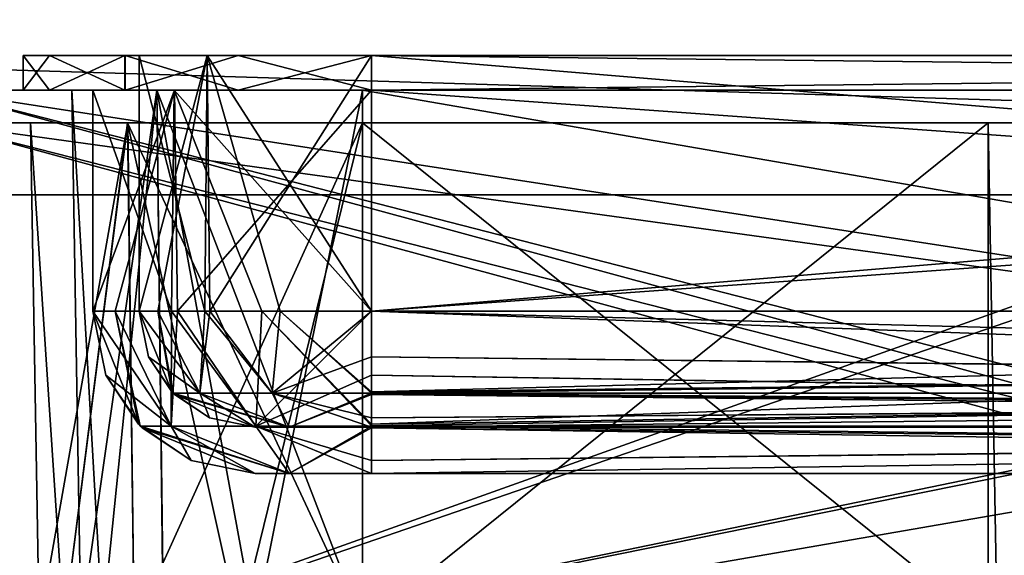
# Model space of a CAD drawing. Header units: millimetres. Extents: x -294 to 294, y -16 to 464.
# Tile 112 of 140: x 86 to 128, y 377 to 400. Entities that reach past the tile are written whole.
import ezdxf

# ---------------------------------------------------------------- set-up
doc = ezdxf.new("R2010")
doc.units = ezdxf.units.MM
doc.header["$LTSCALE"] = 65.185185
for name, color, linetype in [('1494', 7, 'CONTINUOUS'), ('1495', 7, 'CONTINUOUS'), ('1498', 7, 'CONTINUOUS'), ('1499', 7, 'CONTINUOUS'), ('1507', 7, 'CONTINUOUS'), ('1510', 7, 'CONTINUOUS'), ('1637', 7, 'CONTINUOUS'), ('1641', 7, 'CONTINUOUS'), ('1652', 7, 'CONTINUOUS'), ('1656', 7, 'CONTINUOUS'), ('1665', 7, 'CONTINUOUS'), ('1666', 7, 'CONTINUOUS'), ('1669', 7, 'CONTINUOUS'), ('1671', 7, 'CONTINUOUS'), ('1677', 7, 'CONTINUOUS'), ('1678', 7, 'CONTINUOUS'), ('1680', 7, 'CONTINUOUS'), ('1684', 7, 'CONTINUOUS'), ('1685', 7, 'CONTINUOUS'), ('1857', 7, 'CONTINUOUS'), ('1889', 7, 'CONTINUOUS'), ('1891', 7, 'CONTINUOUS'), ('1894', 7, 'CONTINUOUS'), ('1895', 7, 'CONTINUOUS'), ('1896', 7, 'CONTINUOUS'), ('1897', 7, 'CONTINUOUS'), ('1898', 7, 'CONTINUOUS'), ('1901', 7, 'CONTINUOUS'), ('1902', 7, 'CONTINUOUS'), ('1903', 7, 'CONTINUOUS'), ('1904', 7, 'CONTINUOUS'), ('1905', 7, 'CONTINUOUS'), ('1906', 7, 'CONTINUOUS'), ('1914', 7, 'CONTINUOUS'), ('1915', 7, 'CONTINUOUS'), ('1916', 7, 'CONTINUOUS'), ('1918', 7, 'CONTINUOUS'), ('1919', 7, 'CONTINUOUS'), ('1921', 7, 'CONTINUOUS'), ('1922', 7, 'CONTINUOUS'), ('1923', 7, 'CONTINUOUS'), ('1924', 7, 'CONTINUOUS'), ('1929', 7, 'CONTINUOUS'), ('1930', 7, 'CONTINUOUS'), ('1931', 7, 'CONTINUOUS'), ('1932', 7, 'CONTINUOUS'), ('1933', 7, 'CONTINUOUS'), ('1936', 7, 'CONTINUOUS'), ('1937', 7, 'CONTINUOUS'), ('761', 7, 'CONTINUOUS'), ('801', 7, 'CONTINUOUS'), ('863', 7, 'CONTINUOUS')]:
    doc.layers.add(name, color=color, linetype=linetype)

msp = doc.modelspace()

# ---------------------------------------------------------------- linework, layer by layer
at = {"layer": '1494', "linetype": 'Continuous'}
for points in [[(79.479, 397, -340.521), (78.454, 397, -338.047), (154.349, 397, -341.546), (79.479, 397, -340.521)], [(154.349, 397, -341.546), (78.454, 397, -338.047), (154.349, 397, -334.402), (154.349, 397, -341.546)], [(154.349, 397, -334.402), (78.454, 397, -338.047), (100.317, 397, -332.205), (154.349, 397, -334.402)], [(78.454, 397, -338.047), (78.454, 397, -8.953), (87.795, 397, -319.683), (78.454, 397, -338.047)], [(78.454, 397, -338.047), (87.795, 397, -319.683), (91.454, 397, -328.535), (78.454, 397, -338.047)], [(100.317, 397, -332.205), (78.454, 397, -338.047), (91.454, 397, -328.535), (100.317, 397, -332.205)], [(79.479, 397, -6.479), (154.349, 397, -12.598), (78.454, 397, -8.953), (79.479, 397, -6.479)], [(78.454, 397, -8.953), (154.349, 397, -12.598), (100.317, 397, -14.795), (78.454, 397, -8.953)], [(87.795, 397, -319.683), (78.454, 397, -8.953), (87.795, 397, -27.317), (87.795, 397, -319.683)], [(87.795, 397, -27.317), (78.454, 397, -8.953), (91.465, 397, -18.454), (87.795, 397, -27.317)], [(91.465, 397, -18.454), (78.454, 397, -8.953), (100.317, 397, -14.795), (91.465, 397, -18.454)], [(81.953, 397, -341.546), (79.479, 397, -340.521), (154.349, 397, -341.546), (81.953, 397, -341.546)], [(81.953, 397, -5.454), (154.349, 397, -12.598), (79.479, 397, -6.479), (81.953, 397, -5.454)], [(154.349, 397, -5.454), (154.349, 397, -12.598), (81.953, 397, -5.454), (154.349, 397, -5.454)], [(233.183, 397, -334.402), (154.349, 397, -334.402), (100.317, 397, -332.205), (233.183, 397, -334.402)], [(238.816, 397, -333.284), (233.183, 397, -334.402), (100.317, 397, -332.205), (238.816, 397, -333.284)], [(233.183, 397, -332.205), (238.816, 397, -333.284), (100.317, 397, -332.205), (233.183, 397, -332.205)], [(100.317, 397, -14.795), (154.349, 397, -12.598), (233.183, 397, -14.795), (100.317, 397, -14.795)]]:
    msp.add_3dface(points, dxfattribs=at)
at = {"layer": '1495', "linetype": 'Continuous'}
for points in [[(87.795, 397, -319.683), (87.795, 397, -27.317), (88.196, 374, -319.683), (87.795, 397, -319.683)], [(87.795, 397, -27.317), (88.196, 374, -27.317), (88.196, 374, -319.683), (87.795, 397, -27.317)]]:
    msp.add_3dface(points, dxfattribs=at)
at = {"layer": '1498', "linetype": 'Continuous'}
for points in [[(91.454, 397, -328.535), (87.795, 397, -319.683), (89.119, 374, -324.327), (91.454, 397, -328.535)], [(87.795, 397, -319.683), (88.196, 374, -319.683), (89.119, 374, -324.327), (87.795, 397, -319.683)], [(91.454, 397, -328.535), (89.119, 374, -324.327), (91.748, 374, -328.261), (91.454, 397, -328.535)], [(100.317, 397, -332.205), (91.454, 397, -328.535), (100.317, 374, -331.804), (100.317, 397, -332.205)], [(91.454, 397, -328.535), (91.748, 374, -328.261), (95.677, 374, -330.883), (91.454, 397, -328.535)], [(91.454, 397, -328.535), (95.677, 374, -330.883), (100.317, 374, -331.804), (91.454, 397, -328.535)]]:
    msp.add_3dface(points, dxfattribs=at)
at = {"layer": '1499', "linetype": 'Continuous'}
for points in [[(233.183, 397, -332.205), (100.317, 397, -332.205), (233.183, 374, -331.804), (233.183, 397, -332.205)], [(100.317, 397, -332.205), (100.317, 374, -331.804), (233.183, 374, -331.804), (100.317, 397, -332.205)]]:
    msp.add_3dface(points, dxfattribs=at)
at = {"layer": '1507', "linetype": 'Continuous'}
for points in [[(100.317, 397, -14.795), (233.183, 397, -14.795), (100.317, 374, -15.196), (100.317, 397, -14.795)], [(233.183, 397, -14.795), (233.183, 374, -15.196), (100.317, 374, -15.196), (233.183, 397, -14.795)]]:
    msp.add_3dface(points, dxfattribs=at)
at = {"layer": '1510', "linetype": 'Continuous'}
for points in [[(87.795, 397, -27.317), (91.465, 397, -18.454), (88.196, 374, -27.317), (87.795, 397, -27.317)], [(88.196, 374, -27.317), (91.465, 397, -18.454), (89.117, 374, -22.677), (88.196, 374, -27.317)], [(91.465, 397, -18.454), (91.739, 374, -18.748), (89.117, 374, -22.677), (91.465, 397, -18.454)], [(91.465, 397, -18.454), (100.317, 397, -14.795), (95.673, 374, -16.119), (91.465, 397, -18.454)], [(91.465, 397, -18.454), (95.673, 374, -16.119), (91.739, 374, -18.748), (91.465, 397, -18.454)], [(100.317, 397, -14.795), (100.317, 374, -15.196), (95.673, 374, -16.119), (100.317, 397, -14.795)]]:
    msp.add_3dface(points, dxfattribs=at)
at = {"layer": '1637', "linetype": 'Continuous'}
for points in [[(81.953, 397, -5.454), (81.499, 371, -5), (166.542, 374, -5.052), (81.953, 397, -5.454)], [(154.349, 397, -5.454), (81.953, 397, -5.454), (154.544, 385.791, -5.258), (154.349, 397, -5.454)], [(154.544, 385.791, -5.258), (81.953, 397, -5.454), (158.135, 377.437, -5.112), (154.544, 385.791, -5.258)], [(158.135, 377.437, -5.112), (81.953, 397, -5.454), (166.542, 374, -5.052), (158.135, 377.437, -5.112)]]:
    msp.add_3dface(points, dxfattribs=at)
at = {"layer": '1641', "linetype": 'Continuous'}
for points in [[(81.953, 397, -341.546), (154.349, 397, -341.546), (81.499, 371, -342), (81.953, 397, -341.546)], [(81.499, 371, -342), (154.349, 397, -341.546), (154.544, 385.791, -341.742), (81.499, 371, -342)], [(158.127, 377.445, -341.887), (81.499, 371, -342), (154.544, 385.791, -341.742), (158.127, 377.445, -341.887)], [(166.542, 374, -341.948), (81.499, 371, -342), (158.127, 377.445, -341.887), (166.542, 374, -341.948)]]:
    msp.add_3dface(points, dxfattribs=at)
at = {"layer": '1652', "linetype": 'Continuous'}
for points in [[(81.929, 395.6, -340.27), (81.5, 371, -340.7), (166.542, 372.6, -340.672), (81.929, 395.6, -340.27)], [(152.973, 395.6, -340.27), (81.929, 395.6, -340.27), (153.144, 385.766, -340.442), (152.973, 395.6, -340.27)], [(153.144, 385.766, -340.442), (81.929, 395.6, -340.27), (157.155, 376.438, -340.605), (153.144, 385.766, -340.442)], [(157.155, 376.438, -340.605), (81.929, 395.6, -340.27), (166.542, 372.6, -340.672), (157.155, 376.438, -340.605)]]:
    msp.add_3dface(points, dxfattribs=at)
at = {"layer": '1656', "linetype": 'Continuous'}
for points in [[(81.5, 371, -6.3), (81.929, 395.6, -6.73), (152.973, 395.6, -6.73), (81.5, 371, -6.3)], [(153.144, 385.766, -6.558), (81.5, 371, -6.3), (152.973, 395.6, -6.73), (153.144, 385.766, -6.558)], [(157.151, 376.441, -6.395), (81.5, 371, -6.3), (153.144, 385.766, -6.558), (157.151, 376.441, -6.395)]]:
    msp.add_3dface(points, dxfattribs=at)
at = {"layer": '1665', "linetype": 'Continuous'}
for points in [[(127.25, 312, -335.44), (127.25, 373.953, -333.603), (127.25, 395.6, -333.981), (127.25, 312, -335.44)], [(127.25, 395.6, -336.169), (127.25, 312, -335.44), (127.25, 395.6, -333.981), (127.25, 395.6, -336.169)]]:
    msp.add_3dface(points, dxfattribs=at)
at = {"layer": '1666', "linetype": 'Continuous'}
for points in [[(127.25, 312, -335.44), (127.25, 395.6, -336.169), (128.75, 312, -335.44), (127.25, 312, -335.44)], [(128.75, 312, -335.44), (127.25, 395.6, -336.169), (128.75, 395.6, -336.169), (128.75, 312, -335.44)]]:
    msp.add_3dface(points, dxfattribs=at)
at = {"layer": '1669', "linetype": 'Continuous'}
for points in [[(127.25, 373.953, -333.603), (100.316, 373.953, -333.603), (127.25, 395.6, -333.981), (127.25, 373.953, -333.603)], [(127.25, 395.6, -333.981), (100.316, 373.953, -333.603), (100.317, 395.6, -333.981), (127.25, 395.6, -333.981)]]:
    msp.add_3dface(points, dxfattribs=at)
at = {"layer": '1671', "linetype": 'Continuous'}
for points in [[(79.73, 395.6, -338.071), (80.374, 395.6, -339.626), (128.75, 395.6, -336.169), (79.73, 395.6, -338.071)], [(79.73, 395.6, -8.929), (79.73, 395.6, -338.071), (86.019, 395.6, -27.317), (79.73, 395.6, -8.929)], [(79.73, 395.6, -338.071), (127.25, 395.6, -336.169), (127.25, 395.6, -333.981), (79.73, 395.6, -338.071)], [(127.25, 395.6, -336.169), (79.73, 395.6, -338.071), (128.75, 395.6, -336.169), (127.25, 395.6, -336.169)], [(79.73, 395.6, -338.071), (127.25, 395.6, -333.981), (100.317, 395.6, -333.981), (79.73, 395.6, -338.071)], [(79.73, 395.6, -338.071), (100.317, 395.6, -333.981), (90.211, 395.6, -329.803), (79.73, 395.6, -338.071)], [(86.019, 395.6, -27.317), (79.73, 395.6, -338.071), (86.019, 395.6, -319.683), (86.019, 395.6, -27.317)], [(86.019, 395.6, -319.683), (79.73, 395.6, -338.071), (90.211, 395.6, -329.803), (86.019, 395.6, -319.683)], [(80.374, 395.6, -7.374), (79.73, 395.6, -8.929), (152.973, 395.6, -6.73), (80.374, 395.6, -7.374)], [(152.973, 395.6, -6.73), (79.73, 395.6, -8.929), (127.25, 395.6, -10.831), (152.973, 395.6, -6.73)], [(127.25, 395.6, -10.831), (79.73, 395.6, -8.929), (100.317, 395.6, -13.019), (127.25, 395.6, -10.831)], [(100.317, 395.6, -13.019), (79.73, 395.6, -8.929), (90.197, 395.6, -17.211), (100.317, 395.6, -13.019)], [(90.197, 395.6, -17.211), (79.73, 395.6, -8.929), (86.019, 395.6, -27.317), (90.197, 395.6, -17.211)], [(80.374, 395.6, -339.626), (81.929, 395.6, -340.27), (128.75, 395.6, -336.169), (80.374, 395.6, -339.626)], [(81.929, 395.6, -6.73), (80.374, 395.6, -7.374), (152.973, 395.6, -6.73), (81.929, 395.6, -6.73)], [(81.929, 395.6, -340.27), (152.973, 395.6, -340.27), (128.75, 395.6, -336.169), (81.929, 395.6, -340.27)], [(127.25, 395.6, -13.019), (127.25, 395.6, -10.831), (100.317, 395.6, -13.019), (127.25, 395.6, -13.019)], [(128.75, 395.6, -10.831), (152.973, 395.6, -6.73), (127.25, 395.6, -10.831), (128.75, 395.6, -10.831)]]:
    msp.add_3dface(points, dxfattribs=at)
at = {"layer": '1677', "linetype": 'Continuous'}
for points in [[(127.25, 395.6, -10.831), (127.25, 395.6, -13.019), (127.25, 373.953, -13.397), (127.25, 395.6, -10.831)], [(127.25, 312, -15.56), (127.25, 395.6, -10.831), (127.25, 373.953, -13.397), (127.25, 312, -15.56)], [(127.25, 395.6, -10.831), (127.25, 312, -15.56), (127.25, 312, -11.56), (127.25, 395.6, -10.831)]]:
    msp.add_3dface(points, dxfattribs=at)
at = {"layer": '1678', "linetype": 'Continuous'}
for points in [[(100.317, 395.6, -13.019), (100.316, 373.953, -13.397), (127.25, 373.953, -13.397), (100.317, 395.6, -13.019)], [(127.25, 395.6, -13.019), (100.317, 395.6, -13.019), (127.25, 373.953, -13.397), (127.25, 395.6, -13.019)]]:
    msp.add_3dface(points, dxfattribs=at)
at = {"layer": '1680', "linetype": 'Continuous'}
for points in [[(90.197, 395.6, -17.211), (86.019, 395.6, -27.317), (87.463, 373.934, -21.969), (90.197, 395.6, -17.211)], [(87.463, 373.934, -21.969), (86.019, 395.6, -27.317), (86.397, 373.953, -27.316), (87.463, 373.934, -21.969)], [(90.486, 373.927, -17.459), (90.197, 395.6, -17.211), (87.463, 373.934, -21.969), (90.486, 373.927, -17.459)], [(100.317, 395.6, -13.019), (90.197, 395.6, -17.211), (100.316, 373.953, -13.397), (100.317, 395.6, -13.019)], [(100.316, 373.953, -13.397), (90.197, 395.6, -17.211), (95.01, 373.934, -14.446), (100.316, 373.953, -13.397)], [(95.01, 373.934, -14.446), (90.197, 395.6, -17.211), (90.486, 373.927, -17.459), (95.01, 373.934, -14.446)]]:
    msp.add_3dface(points, dxfattribs=at)
at = {"layer": '1684', "linetype": 'Continuous'}
for points in [[(86.019, 395.6, -319.683), (90.211, 395.6, -329.803), (86.397, 373.953, -319.684), (86.019, 395.6, -319.683)], [(86.397, 373.953, -319.684), (90.211, 395.6, -329.803), (87.46, 373.934, -325.024), (86.397, 373.953, -319.684)], [(90.211, 395.6, -329.803), (90.481, 373.927, -329.538), (87.46, 373.934, -325.024), (90.211, 395.6, -329.803)], [(90.211, 395.6, -329.803), (100.317, 395.6, -333.981), (90.481, 373.927, -329.538), (90.211, 395.6, -329.803)], [(100.317, 395.6, -333.981), (95.006, 373.934, -332.552), (90.481, 373.927, -329.538), (100.317, 395.6, -333.981)], [(100.317, 395.6, -333.981), (100.316, 373.953, -333.603), (95.006, 373.934, -332.552), (100.317, 395.6, -333.981)]]:
    msp.add_3dface(points, dxfattribs=at)
at = {"layer": '1685', "linetype": 'Continuous'}
for points in [[(86.019, 395.6, -27.317), (86.019, 395.6, -319.683), (86.397, 373.953, -27.316), (86.019, 395.6, -27.317)], [(86.397, 373.953, -27.316), (86.019, 395.6, -319.683), (86.397, 373.953, -319.684), (86.397, 373.953, -27.316)]]:
    msp.add_3dface(points, dxfattribs=at)
at = {"layer": '1857', "linetype": 'Continuous'}
for points in [[(128.75, 395.6, -10.831), (127.25, 395.6, -10.831), (127.25, 312, -11.56), (128.75, 395.6, -10.831)], [(128.75, 395.6, -10.831), (127.25, 312, -11.56), (128.75, 312, -11.56), (128.75, 395.6, -10.831)]]:
    msp.add_3dface(points, dxfattribs=at)
at = {"layer": '1889', "linetype": 'Continuous'}
for points in [[(85.7, 398.5, -27.7), (90.086, 398.5, -17.101), (90.7, 398.5, -27.7), (85.7, 398.5, -27.7)], [(85.7, 398.5, -319.3), (85.7, 398.5, -27.7), (90.7, 398.5, -319.3), (85.7, 398.5, -319.3)], [(90.7, 398.5, -319.3), (85.7, 398.5, -27.7), (90.7, 398.5, -27.7), (90.7, 398.5, -319.3)], [(86.841, 398.5, -325.039), (85.7, 398.5, -319.3), (93.626, 398.5, -326.368), (86.841, 398.5, -325.039)], [(85.7, 398.5, -319.3), (90.7, 398.5, -319.3), (93.626, 398.5, -326.368), (85.7, 398.5, -319.3)], [(90.101, 398.5, -329.914), (86.841, 398.5, -325.039), (100.7, 398.5, -329.3), (90.101, 398.5, -329.914)], [(100.7, 398.5, -329.3), (86.841, 398.5, -325.039), (93.626, 398.5, -326.368), (100.7, 398.5, -329.3)], [(94.961, 398.5, -13.841), (243.399, 398.5, -17.086), (90.086, 398.5, -17.101), (94.961, 398.5, -13.841)], [(90.086, 398.5, -17.101), (243.399, 398.5, -17.086), (232.8, 398.5, -17.7), (90.086, 398.5, -17.101)], [(90.7, 398.5, -27.7), (90.086, 398.5, -17.101), (93.632, 398.5, -20.626), (90.7, 398.5, -27.7)], [(93.632, 398.5, -20.626), (90.086, 398.5, -17.101), (100.7, 398.5, -17.7), (93.632, 398.5, -20.626)], [(100.7, 398.5, -17.7), (90.086, 398.5, -17.101), (232.8, 398.5, -17.7), (100.7, 398.5, -17.7)], [(100.7, 398.5, -334.3), (90.101, 398.5, -329.914), (232.8, 398.5, -334.3), (100.7, 398.5, -334.3)], [(232.8, 398.5, -334.3), (90.101, 398.5, -329.914), (238.539, 398.5, -333.159), (232.8, 398.5, -334.3)], [(238.539, 398.5, -333.159), (90.101, 398.5, -329.914), (243.414, 398.5, -329.899), (238.539, 398.5, -333.159)], [(243.414, 398.5, -329.899), (90.101, 398.5, -329.914), (100.7, 398.5, -329.3), (243.414, 398.5, -329.899)], [(100.7, 398.5, -12.7), (243.399, 398.5, -17.086), (94.961, 398.5, -13.841), (100.7, 398.5, -12.7)], [(232.8, 398.5, -12.7), (243.399, 398.5, -17.086), (100.7, 398.5, -12.7), (232.8, 398.5, -12.7)], [(232.8, 398.5, -329.3), (243.414, 398.5, -329.899), (100.7, 398.5, -329.3), (232.8, 398.5, -329.3)]]:
    msp.add_3dface(points, dxfattribs=at)
at = {"layer": '1891', "linetype": 'Continuous'}
for points in [[(86.841, 397, -21.961), (85.7, 397, -27.7), (92.21, 397, -19.219), (86.841, 397, -21.961)], [(85.7, 397, -27.7), (85.7, 397, -319.3), (88.7, 397, -27.7), (85.7, 397, -27.7)], [(92.21, 397, -19.219), (85.7, 397, -27.7), (88.7, 397, -27.7), (92.21, 397, -19.219)], [(85.7, 397, -319.3), (90.086, 397, -329.899), (88.7, 397, -319.3), (85.7, 397, -319.3)], [(88.7, 397, -27.7), (85.7, 397, -319.3), (88.7, 397, -319.3), (88.7, 397, -27.7)], [(90.101, 397, -17.086), (86.841, 397, -21.961), (92.21, 397, -19.219), (90.101, 397, -17.086)], [(88.7, 397, -319.3), (90.086, 397, -329.899), (92.219, 397, -327.79), (88.7, 397, -319.3)], [(90.086, 397, -329.899), (94.961, 397, -333.159), (100.7, 397, -331.3), (90.086, 397, -329.899)], [(92.219, 397, -327.79), (90.086, 397, -329.899), (100.7, 397, -331.3), (92.219, 397, -327.79)], [(100.7, 397, -12.7), (90.101, 397, -17.086), (100.7, 397, -15.7), (100.7, 397, -12.7)], [(100.7, 397, -15.7), (90.101, 397, -17.086), (92.21, 397, -19.219), (100.7, 397, -15.7)], [(94.961, 397, -333.159), (100.7, 397, -334.3), (232.8, 397, -331.3), (94.961, 397, -333.159)], [(100.7, 397, -331.3), (94.961, 397, -333.159), (232.8, 397, -331.3), (100.7, 397, -331.3)], [(232.8, 397, -12.7), (100.7, 397, -12.7), (100.7, 397, -15.7), (232.8, 397, -12.7)], [(238.539, 397, -13.841), (232.8, 397, -12.7), (100.7, 397, -15.7), (238.539, 397, -13.841)], [(232.8, 397, -15.7), (238.539, 397, -13.841), (100.7, 397, -15.7), (232.8, 397, -15.7)], [(100.7, 397, -334.3), (232.8, 397, -334.3), (232.8, 397, -331.3), (100.7, 397, -334.3)]]:
    msp.add_3dface(points, dxfattribs=at)
at = {"layer": '1894', "linetype": 'Continuous'}
for points in [[(97.164, 380.5, -322.835), (237.8, 380.5, -319.3), (95.7, 380.5, -319.3), (97.164, 380.5, -322.835)], [(95.7, 380.5, -319.3), (237.8, 380.5, -319.3), (173.52, 380.5, -223.764), (95.7, 380.5, -319.3)], [(95.7, 380.5, -27.7), (237.8, 380.5, -27.7), (236.336, 380.5, -24.165), (95.7, 380.5, -27.7)], [(237.8, 380.5, -27.7), (95.7, 380.5, -27.7), (159.98, 380.5, -123.236), (237.8, 380.5, -27.7)], [(97.165, 380.5, -24.164), (95.7, 380.5, -27.7), (236.336, 380.5, -24.165), (97.165, 380.5, -24.164)], [(95.7, 380.5, -27.7), (95.7, 380.5, -319.3), (157.18, 380.5, -130), (95.7, 380.5, -27.7)], [(159.98, 380.5, -123.236), (95.7, 380.5, -27.7), (157.18, 380.5, -130), (159.98, 380.5, -123.236)], [(157.18, 380.5, -217), (95.7, 380.5, -319.3), (159.986, 380.5, -223.77), (157.18, 380.5, -217)], [(95.7, 380.5, -319.3), (157.18, 380.5, -217), (157.18, 380.5, -130), (95.7, 380.5, -319.3)], [(159.986, 380.5, -223.77), (95.7, 380.5, -319.3), (166.75, 380.5, -226.57), (159.986, 380.5, -223.77)], [(166.75, 380.5, -226.57), (95.7, 380.5, -319.3), (173.52, 380.5, -223.764), (166.75, 380.5, -226.57)], [(236.335, 380.5, -322.836), (237.8, 380.5, -319.3), (97.164, 380.5, -322.835), (236.335, 380.5, -322.836)], [(100.7, 380.5, -324.3), (236.335, 380.5, -322.836), (97.164, 380.5, -322.835), (100.7, 380.5, -324.3)], [(100.7, 380.5, -22.7), (97.165, 380.5, -24.164), (232.8, 380.5, -22.7), (100.7, 380.5, -22.7)], [(232.8, 380.5, -22.7), (97.165, 380.5, -24.164), (236.336, 380.5, -24.165), (232.8, 380.5, -22.7)], [(232.8, 380.5, -324.3), (236.335, 380.5, -322.836), (100.7, 380.5, -324.3), (232.8, 380.5, -324.3)]]:
    msp.add_3dface(points, dxfattribs=at)
at = {"layer": '1895', "linetype": 'Continuous'}
for points in [[(88.7, 387.5, -319.3), (90.675, 382.626, -319.3), (88.7, 387.5, -27.7), (88.7, 387.5, -319.3)], [(88.7, 387.5, -27.7), (90.675, 382.626, -319.3), (89.266, 384.744, -27.7), (88.7, 387.5, -27.7)], [(90.675, 382.626, -319.3), (90.749, 382.552, -319.3), (89.266, 384.744, -27.7), (90.675, 382.626, -319.3)], [(89.266, 384.744, -27.7), (90.749, 382.552, -319.3), (90.752, 382.549, -27.7), (89.266, 384.744, -27.7)], [(90.749, 382.552, -319.3), (92.944, 381.066, -319.3), (90.752, 382.549, -27.7), (90.749, 382.552, -319.3)], [(90.752, 382.549, -27.7), (92.944, 381.066, -319.3), (90.826, 382.475, -27.7), (90.752, 382.549, -27.7)], [(95.7, 380.5, -319.3), (95.7, 380.5, -27.7), (90.826, 382.475, -27.7), (95.7, 380.5, -319.3)], [(92.944, 381.066, -319.3), (95.7, 380.5, -319.3), (90.826, 382.475, -27.7), (92.944, 381.066, -319.3)]]:
    msp.add_3dface(points, dxfattribs=at)
at = {"layer": '1896', "linetype": 'Continuous'}
for points in [[(90.675, 382.626, -319.3), (88.7, 387.5, -319.3), (89.669, 387.5, -324.024), (90.675, 382.626, -319.3)], [(90.749, 382.552, -319.3), (90.675, 382.626, -319.3), (89.669, 387.5, -324.024), (90.749, 382.552, -319.3)], [(92.083, 382.55, -324.275), (90.749, 382.552, -319.3), (89.669, 387.5, -324.024), (92.083, 382.55, -324.275)], [(92.345, 387.5, -327.914), (92.083, 382.55, -324.275), (89.669, 387.5, -324.024), (92.345, 387.5, -327.914)], [(95.725, 382.55, -327.917), (92.083, 382.55, -324.275), (92.345, 387.5, -327.914), (95.725, 382.55, -327.917)], [(100.7, 387.5, -331.3), (95.725, 382.55, -327.917), (92.345, 387.5, -327.914), (100.7, 387.5, -331.3)], [(100.7, 384.744, -330.734), (95.725, 382.55, -327.917), (100.7, 387.5, -331.3), (100.7, 384.744, -330.734)], [(100.7, 382.549, -329.248), (95.725, 382.55, -327.917), (100.7, 384.744, -330.734), (100.7, 382.549, -329.248)], [(92.944, 381.066, -319.3), (90.749, 382.552, -319.3), (92.083, 382.55, -324.275), (92.944, 381.066, -319.3)], [(97.164, 380.5, -322.835), (95.7, 380.5, -319.3), (92.083, 382.55, -324.275), (97.164, 380.5, -322.835)], [(95.725, 382.55, -327.917), (97.164, 380.5, -322.835), (92.083, 382.55, -324.275), (95.725, 382.55, -327.917)], [(95.7, 380.5, -319.3), (92.944, 381.066, -319.3), (92.083, 382.55, -324.275), (95.7, 380.5, -319.3)], [(100.7, 382.549, -329.248), (97.164, 380.5, -322.835), (95.725, 382.55, -327.917), (100.7, 382.549, -329.248)], [(100.7, 382.475, -329.174), (97.164, 380.5, -322.835), (100.7, 382.549, -329.248), (100.7, 382.475, -329.174)], [(100.7, 380.5, -324.3), (97.164, 380.5, -322.835), (100.7, 382.475, -329.174), (100.7, 380.5, -324.3)]]:
    msp.add_3dface(points, dxfattribs=at)
at = {"layer": '1897', "linetype": 'Continuous'}
for points in [[(100.7, 384.744, -330.734), (100.7, 387.5, -331.3), (232.8, 382.626, -329.325), (100.7, 384.744, -330.734)], [(100.7, 387.5, -331.3), (232.8, 387.5, -331.3), (232.8, 382.626, -329.325), (100.7, 387.5, -331.3)], [(100.7, 382.549, -329.248), (100.7, 384.744, -330.734), (232.8, 382.552, -329.251), (100.7, 382.549, -329.248)], [(232.8, 382.552, -329.251), (100.7, 384.744, -330.734), (232.8, 382.626, -329.325), (232.8, 382.552, -329.251)], [(232.8, 381.066, -327.056), (100.7, 382.549, -329.248), (232.8, 382.552, -329.251), (232.8, 381.066, -327.056)], [(100.7, 382.475, -329.174), (100.7, 382.549, -329.248), (232.8, 381.066, -327.056), (100.7, 382.475, -329.174)], [(232.8, 380.5, -324.3), (100.7, 380.5, -324.3), (100.7, 382.475, -329.174), (232.8, 380.5, -324.3)], [(232.8, 380.5, -324.3), (100.7, 382.475, -329.174), (232.8, 381.066, -327.056), (232.8, 380.5, -324.3)]]:
    msp.add_3dface(points, dxfattribs=at)
at = {"layer": '1898', "linetype": 'Continuous'}
for points in [[(100.7, 397, -331.3), (232.8, 397, -331.3), (100.7, 387.5, -331.3), (100.7, 397, -331.3)], [(100.7, 387.5, -331.3), (232.8, 397, -331.3), (232.8, 387.5, -331.3), (100.7, 387.5, -331.3)]]:
    msp.add_3dface(points, dxfattribs=at)
at = {"layer": '1901', "linetype": 'Continuous'}
for points in [[(88.7, 397, -319.3), (92.219, 397, -327.79), (88.7, 387.5, -319.3), (88.7, 397, -319.3)], [(88.7, 387.5, -319.3), (92.219, 397, -327.79), (89.669, 387.5, -324.024), (88.7, 387.5, -319.3)], [(92.219, 397, -327.79), (92.345, 387.5, -327.914), (89.669, 387.5, -324.024), (92.219, 397, -327.79)], [(92.219, 397, -327.79), (100.7, 397, -331.3), (92.345, 387.5, -327.914), (92.219, 397, -327.79)], [(100.7, 397, -331.3), (100.7, 387.5, -331.3), (92.345, 387.5, -327.914), (100.7, 397, -331.3)]]:
    msp.add_3dface(points, dxfattribs=at)
at = {"layer": '1902', "linetype": 'Continuous'}
for points in [[(88.7, 397, -27.7), (88.7, 397, -319.3), (88.7, 387.5, -27.7), (88.7, 397, -27.7)], [(88.7, 397, -319.3), (88.7, 387.5, -319.3), (88.7, 387.5, -27.7), (88.7, 397, -319.3)]]:
    msp.add_3dface(points, dxfattribs=at)
at = {"layer": '1903', "linetype": 'Continuous'}
for points in [[(92.21, 397, -19.219), (88.7, 397, -27.7), (92.086, 387.5, -19.345), (92.21, 397, -19.219)], [(88.7, 397, -27.7), (88.7, 387.5, -27.7), (92.086, 387.5, -19.345), (88.7, 397, -27.7)], [(95.976, 387.5, -16.669), (92.21, 397, -19.219), (92.086, 387.5, -19.345), (95.976, 387.5, -16.669)], [(100.7, 397, -15.7), (92.21, 397, -19.219), (100.7, 387.5, -15.7), (100.7, 397, -15.7)], [(100.7, 387.5, -15.7), (92.21, 397, -19.219), (95.976, 387.5, -16.669), (100.7, 387.5, -15.7)]]:
    msp.add_3dface(points, dxfattribs=at)
at = {"layer": '1904', "linetype": 'Continuous'}
for points in [[(88.7, 387.5, -27.7), (89.266, 384.744, -27.7), (92.083, 382.55, -22.725), (88.7, 387.5, -27.7)], [(92.086, 387.5, -19.345), (88.7, 387.5, -27.7), (92.083, 382.55, -22.725), (92.086, 387.5, -19.345)], [(92.086, 387.5, -19.345), (92.083, 382.55, -22.725), (95.725, 382.55, -19.083), (92.086, 387.5, -19.345)], [(95.976, 387.5, -16.669), (92.086, 387.5, -19.345), (95.725, 382.55, -19.083), (95.976, 387.5, -16.669)], [(95.976, 387.5, -16.669), (95.725, 382.55, -19.083), (100.7, 382.552, -17.749), (95.976, 387.5, -16.669)], [(100.7, 387.5, -15.7), (95.976, 387.5, -16.669), (100.7, 382.626, -17.675), (100.7, 387.5, -15.7)], [(95.976, 387.5, -16.669), (100.7, 382.552, -17.749), (100.7, 382.626, -17.675), (95.976, 387.5, -16.669)], [(89.266, 384.744, -27.7), (90.752, 382.549, -27.7), (92.083, 382.55, -22.725), (89.266, 384.744, -27.7)], [(90.752, 382.549, -27.7), (97.165, 380.5, -24.164), (92.083, 382.55, -22.725), (90.752, 382.549, -27.7)], [(97.165, 380.5, -24.164), (90.752, 382.549, -27.7), (90.826, 382.475, -27.7), (97.165, 380.5, -24.164)], [(95.7, 380.5, -27.7), (97.165, 380.5, -24.164), (90.826, 382.475, -27.7), (95.7, 380.5, -27.7)], [(92.083, 382.55, -22.725), (97.165, 380.5, -24.164), (95.725, 382.55, -19.083), (92.083, 382.55, -22.725)], [(100.7, 382.552, -17.749), (95.725, 382.55, -19.083), (100.7, 381.066, -19.944), (100.7, 382.552, -17.749)], [(97.165, 380.5, -24.164), (100.7, 380.5, -22.7), (95.725, 382.55, -19.083), (97.165, 380.5, -24.164)], [(95.725, 382.55, -19.083), (100.7, 380.5, -22.7), (100.7, 381.066, -19.944), (95.725, 382.55, -19.083)]]:
    msp.add_3dface(points, dxfattribs=at)
at = {"layer": '1905', "linetype": 'Continuous'}
for points in [[(100.7, 387.5, -15.7), (100.7, 382.626, -17.675), (232.8, 387.5, -15.7), (100.7, 387.5, -15.7)], [(232.8, 387.5, -15.7), (100.7, 382.626, -17.675), (232.8, 384.744, -16.266), (232.8, 387.5, -15.7)], [(100.7, 382.626, -17.675), (100.7, 382.552, -17.749), (232.8, 384.744, -16.266), (100.7, 382.626, -17.675)], [(232.8, 384.744, -16.266), (100.7, 382.552, -17.749), (232.8, 382.549, -17.752), (232.8, 384.744, -16.266)], [(100.7, 382.552, -17.749), (100.7, 381.066, -19.944), (232.8, 382.549, -17.752), (100.7, 382.552, -17.749)], [(232.8, 382.549, -17.752), (100.7, 381.066, -19.944), (232.8, 382.475, -17.826), (232.8, 382.549, -17.752)], [(100.7, 380.5, -22.7), (232.8, 380.5, -22.7), (232.8, 382.475, -17.826), (100.7, 380.5, -22.7)], [(100.7, 381.066, -19.944), (100.7, 380.5, -22.7), (232.8, 382.475, -17.826), (100.7, 381.066, -19.944)]]:
    msp.add_3dface(points, dxfattribs=at)
at = {"layer": '1906', "linetype": 'Continuous'}
for points in [[(232.8, 397, -15.7), (100.7, 397, -15.7), (232.8, 387.5, -15.7), (232.8, 397, -15.7)], [(100.7, 397, -15.7), (100.7, 387.5, -15.7), (232.8, 387.5, -15.7), (100.7, 397, -15.7)]]:
    msp.add_3dface(points, dxfattribs=at)
at = {"layer": '1914', "linetype": 'Continuous'}
for points in [[(85.7, 398.5, -27.7), (85.7, 398.5, -319.3), (85.7, 397, -27.7), (85.7, 398.5, -27.7)], [(85.7, 397, -27.7), (85.7, 398.5, -319.3), (85.7, 397, -319.3), (85.7, 397, -27.7)]]:
    msp.add_3dface(points, dxfattribs=at)
at = {"layer": '1915', "linetype": 'Continuous'}
for points in [[(90.086, 398.5, -17.101), (85.7, 398.5, -27.7), (86.841, 397, -21.961), (90.086, 398.5, -17.101)], [(85.7, 398.5, -27.7), (85.7, 397, -27.7), (86.841, 397, -21.961), (85.7, 398.5, -27.7)], [(90.086, 398.5, -17.101), (86.841, 397, -21.961), (90.101, 397, -17.086), (90.086, 398.5, -17.101)], [(94.961, 398.5, -13.841), (90.086, 398.5, -17.101), (90.101, 397, -17.086), (94.961, 398.5, -13.841)], [(94.961, 398.5, -13.841), (90.101, 397, -17.086), (100.7, 397, -12.7), (94.961, 398.5, -13.841)], [(100.7, 398.5, -12.7), (94.961, 398.5, -13.841), (100.7, 397, -12.7), (100.7, 398.5, -12.7)]]:
    msp.add_3dface(points, dxfattribs=at)
at = {"layer": '1916', "linetype": 'Continuous'}
for points in [[(232.8, 398.5, -12.7), (100.7, 398.5, -12.7), (232.8, 397, -12.7), (232.8, 398.5, -12.7)], [(100.7, 398.5, -12.7), (100.7, 397, -12.7), (232.8, 397, -12.7), (100.7, 398.5, -12.7)]]:
    msp.add_3dface(points, dxfattribs=at)
at = {"layer": '1918', "linetype": 'Continuous'}
for points in [[(85.7, 398.5, -319.3), (86.841, 398.5, -325.039), (85.7, 397, -319.3), (85.7, 398.5, -319.3)], [(86.841, 398.5, -325.039), (90.086, 397, -329.899), (85.7, 397, -319.3), (86.841, 398.5, -325.039)], [(86.841, 398.5, -325.039), (90.101, 398.5, -329.914), (90.086, 397, -329.899), (86.841, 398.5, -325.039)], [(90.101, 398.5, -329.914), (94.961, 397, -333.159), (90.086, 397, -329.899), (90.101, 398.5, -329.914)], [(90.101, 398.5, -329.914), (100.7, 398.5, -334.3), (94.961, 397, -333.159), (90.101, 398.5, -329.914)], [(100.7, 398.5, -334.3), (100.7, 397, -334.3), (94.961, 397, -333.159), (100.7, 398.5, -334.3)]]:
    msp.add_3dface(points, dxfattribs=at)
at = {"layer": '1919', "linetype": 'Continuous'}
for points in [[(100.7, 398.5, -334.3), (232.8, 398.5, -334.3), (100.7, 397, -334.3), (100.7, 398.5, -334.3)], [(232.8, 398.5, -334.3), (232.8, 397, -334.3), (100.7, 397, -334.3), (232.8, 398.5, -334.3)]]:
    msp.add_3dface(points, dxfattribs=at)
at = {"layer": '1921', "linetype": 'Continuous'}
for points in [[(90.7, 398.5, -319.3), (90.7, 398.5, -27.7), (90.7, 387.5, -319.3), (90.7, 398.5, -319.3)], [(90.7, 387.5, -319.3), (90.7, 398.5, -27.7), (90.7, 387.5, -27.7), (90.7, 387.5, -319.3)]]:
    msp.add_3dface(points, dxfattribs=at)
at = {"layer": '1922', "linetype": 'Continuous'}
for points in [[(93.626, 398.5, -326.368), (90.7, 398.5, -319.3), (93.522, 387.5, -326.263), (93.626, 398.5, -326.368)], [(90.7, 398.5, -319.3), (90.7, 387.5, -319.3), (93.522, 387.5, -326.263), (90.7, 398.5, -319.3)], [(96.764, 387.5, -328.493), (93.626, 398.5, -326.368), (93.522, 387.5, -326.263), (96.764, 387.5, -328.493)], [(100.7, 398.5, -329.3), (93.626, 398.5, -326.368), (100.7, 387.5, -329.3), (100.7, 398.5, -329.3)], [(100.7, 387.5, -329.3), (93.626, 398.5, -326.368), (96.764, 387.5, -328.493), (100.7, 387.5, -329.3)]]:
    msp.add_3dface(points, dxfattribs=at)
at = {"layer": '1923', "linetype": 'Continuous'}
for points in [[(93.522, 387.5, -326.263), (90.7, 387.5, -319.3), (93.308, 383.964, -323.568), (93.522, 387.5, -326.263)], [(93.308, 383.964, -323.568), (90.7, 387.5, -319.3), (91.104, 385.531, -319.3), (93.308, 383.964, -323.568)], [(93.522, 387.5, -326.263), (93.308, 383.964, -323.568), (96.432, 383.964, -326.692), (93.522, 387.5, -326.263)], [(96.764, 387.5, -328.493), (93.522, 387.5, -326.263), (96.432, 383.964, -326.692), (96.764, 387.5, -328.493)], [(96.764, 387.5, -328.493), (96.432, 383.964, -326.692), (100.7, 383.965, -327.836), (96.764, 387.5, -328.493)], [(100.7, 387.5, -329.3), (96.764, 387.5, -328.493), (100.7, 384.019, -327.889), (100.7, 387.5, -329.3)], [(96.764, 387.5, -328.493), (100.7, 383.965, -327.836), (100.7, 384.019, -327.889), (96.764, 387.5, -328.493)], [(92.165, 383.964, -319.3), (93.308, 383.964, -323.568), (91.104, 385.531, -319.3), (92.165, 383.964, -319.3)], [(92.165, 383.964, -319.3), (92.219, 383.911, -319.3), (97.165, 382.5, -322.836), (92.165, 383.964, -319.3)], [(93.308, 383.964, -323.568), (92.165, 383.964, -319.3), (97.165, 382.5, -322.836), (93.308, 383.964, -323.568)], [(92.219, 383.911, -319.3), (95.7, 382.5, -319.3), (97.165, 382.5, -322.836), (92.219, 383.911, -319.3)], [(96.432, 383.964, -326.692), (93.308, 383.964, -323.568), (97.165, 382.5, -322.836), (96.432, 383.964, -326.692)], [(100.7, 383.965, -327.836), (96.432, 383.964, -326.692), (100.7, 382.904, -326.269), (100.7, 383.965, -327.836)], [(100.7, 382.904, -326.269), (96.432, 383.964, -326.692), (100.7, 382.5, -324.3), (100.7, 382.904, -326.269)], [(100.7, 382.5, -324.3), (96.432, 383.964, -326.692), (97.165, 382.5, -322.836), (100.7, 382.5, -324.3)]]:
    msp.add_3dface(points, dxfattribs=at)
at = {"layer": '1924', "linetype": 'Continuous'}
for points in [[(97.165, 382.5, -322.836), (95.7, 382.5, -319.3), (236.336, 382.5, -322.835), (97.165, 382.5, -322.836)], [(95.7, 382.5, -319.3), (95.7, 382.5, -27.7), (155.25, 382.5, -217), (95.7, 382.5, -319.3)], [(236.336, 382.5, -322.835), (95.7, 382.5, -319.3), (237.8, 382.5, -319.3), (236.336, 382.5, -322.835)], [(237.8, 382.5, -319.3), (95.7, 382.5, -319.3), (158.614, 382.5, -225.128), (237.8, 382.5, -319.3)], [(158.614, 382.5, -225.128), (95.7, 382.5, -319.3), (155.25, 382.5, -217), (158.614, 382.5, -225.128)], [(97.164, 382.5, -24.165), (237.8, 382.5, -27.7), (95.7, 382.5, -27.7), (97.164, 382.5, -24.165)], [(95.7, 382.5, -27.7), (237.8, 382.5, -27.7), (174.886, 382.5, -121.872), (95.7, 382.5, -27.7)], [(155.25, 382.5, -217), (95.7, 382.5, -27.7), (155.25, 382.5, -130), (155.25, 382.5, -217)], [(155.25, 382.5, -130), (95.7, 382.5, -27.7), (158.622, 382.5, -121.864), (155.25, 382.5, -130)], [(158.622, 382.5, -121.864), (95.7, 382.5, -27.7), (166.75, 382.5, -118.5), (158.622, 382.5, -121.864)], [(166.75, 382.5, -118.5), (95.7, 382.5, -27.7), (174.886, 382.5, -121.872), (166.75, 382.5, -118.5)], [(236.335, 382.5, -24.164), (237.8, 382.5, -27.7), (97.164, 382.5, -24.165), (236.335, 382.5, -24.164)], [(100.7, 382.5, -22.7), (236.335, 382.5, -24.164), (97.164, 382.5, -24.165), (100.7, 382.5, -22.7)], [(100.7, 382.5, -324.3), (97.165, 382.5, -322.836), (232.8, 382.5, -324.3), (100.7, 382.5, -324.3)], [(232.8, 382.5, -324.3), (97.165, 382.5, -322.836), (236.336, 382.5, -322.835), (232.8, 382.5, -324.3)], [(232.8, 382.5, -22.7), (236.335, 382.5, -24.164), (100.7, 382.5, -22.7), (232.8, 382.5, -22.7)]]:
    msp.add_3dface(points, dxfattribs=at)
at = {"layer": '1929', "linetype": 'Continuous'}
for points in [[(232.8, 387.5, -17.7), (232.8, 384.019, -19.111), (100.7, 387.5, -17.7), (232.8, 387.5, -17.7)], [(100.7, 387.5, -17.7), (232.8, 384.019, -19.111), (100.7, 385.531, -18.104), (100.7, 387.5, -17.7)], [(232.8, 384.019, -19.111), (232.8, 383.965, -19.164), (100.7, 385.531, -18.104), (232.8, 384.019, -19.111)], [(100.7, 385.531, -18.104), (232.8, 383.965, -19.164), (100.7, 383.964, -19.165), (100.7, 385.531, -18.104)], [(232.8, 383.965, -19.164), (232.8, 382.904, -20.731), (100.7, 383.964, -19.165), (232.8, 383.965, -19.164)], [(100.7, 383.964, -19.165), (232.8, 382.904, -20.731), (100.7, 383.911, -19.219), (100.7, 383.964, -19.165)], [(232.8, 382.5, -22.7), (100.7, 382.5, -22.7), (100.7, 383.911, -19.219), (232.8, 382.5, -22.7)], [(232.8, 382.904, -20.731), (232.8, 382.5, -22.7), (100.7, 383.911, -19.219), (232.8, 382.904, -20.731)]]:
    msp.add_3dface(points, dxfattribs=at)
at = {"layer": '1930', "linetype": 'Continuous'}
for points in [[(100.7, 398.5, -17.7), (232.8, 398.5, -17.7), (100.7, 387.5, -17.7), (100.7, 398.5, -17.7)], [(232.8, 398.5, -17.7), (232.8, 387.5, -17.7), (100.7, 387.5, -17.7), (232.8, 398.5, -17.7)]]:
    msp.add_3dface(points, dxfattribs=at)
at = {"layer": '1931', "linetype": 'Continuous'}
for points in [[(90.7, 398.5, -27.7), (93.632, 398.5, -20.626), (90.7, 387.5, -27.7), (90.7, 398.5, -27.7)], [(90.7, 387.5, -27.7), (93.632, 398.5, -20.626), (91.507, 387.5, -23.764), (90.7, 387.5, -27.7)], [(91.507, 387.5, -23.764), (93.632, 398.5, -20.626), (93.737, 387.5, -20.522), (91.507, 387.5, -23.764)], [(93.632, 398.5, -20.626), (100.7, 398.5, -17.7), (93.737, 387.5, -20.522), (93.632, 398.5, -20.626)], [(100.7, 398.5, -17.7), (100.7, 387.5, -17.7), (93.737, 387.5, -20.522), (100.7, 398.5, -17.7)]]:
    msp.add_3dface(points, dxfattribs=at)
at = {"layer": '1932', "linetype": 'Continuous'}
for points in [[(90.7, 387.5, -27.7), (91.507, 387.5, -23.764), (92.111, 384.019, -27.7), (90.7, 387.5, -27.7)], [(91.507, 387.5, -23.764), (93.737, 387.5, -20.522), (93.308, 383.964, -23.432), (91.507, 387.5, -23.764)], [(91.507, 387.5, -23.764), (93.308, 383.964, -23.432), (92.164, 383.965, -27.7), (91.507, 387.5, -23.764)], [(91.507, 387.5, -23.764), (92.164, 383.965, -27.7), (92.111, 384.019, -27.7), (91.507, 387.5, -23.764)], [(93.737, 387.5, -20.522), (96.432, 383.964, -20.308), (93.308, 383.964, -23.432), (93.737, 387.5, -20.522)], [(93.737, 387.5, -20.522), (100.7, 387.5, -17.7), (96.432, 383.964, -20.308), (93.737, 387.5, -20.522)], [(100.7, 387.5, -17.7), (100.7, 385.531, -18.104), (96.432, 383.964, -20.308), (100.7, 387.5, -17.7)], [(100.7, 385.531, -18.104), (100.7, 383.964, -19.165), (96.432, 383.964, -20.308), (100.7, 385.531, -18.104)], [(92.164, 383.965, -27.7), (93.308, 383.964, -23.432), (93.731, 382.904, -27.7), (92.164, 383.965, -27.7)], [(97.164, 382.5, -24.165), (95.7, 382.5, -27.7), (93.308, 383.964, -23.432), (97.164, 382.5, -24.165)], [(96.432, 383.964, -20.308), (97.164, 382.5, -24.165), (93.308, 383.964, -23.432), (96.432, 383.964, -20.308)], [(93.308, 383.964, -23.432), (95.7, 382.5, -27.7), (93.731, 382.904, -27.7), (93.308, 383.964, -23.432)], [(100.7, 383.964, -19.165), (97.164, 382.5, -24.165), (96.432, 383.964, -20.308), (100.7, 383.964, -19.165)], [(97.164, 382.5, -24.165), (100.7, 383.964, -19.165), (100.7, 383.911, -19.219), (97.164, 382.5, -24.165)], [(100.7, 382.5, -22.7), (97.164, 382.5, -24.165), (100.7, 383.911, -19.219), (100.7, 382.5, -22.7)]]:
    msp.add_3dface(points, dxfattribs=at)
at = {"layer": '1933', "linetype": 'Continuous'}
for points in [[(90.7, 387.5, -319.3), (90.7, 387.5, -27.7), (92.111, 384.019, -27.7), (90.7, 387.5, -319.3)], [(91.104, 385.531, -319.3), (90.7, 387.5, -319.3), (92.111, 384.019, -27.7), (91.104, 385.531, -319.3)], [(92.165, 383.964, -319.3), (91.104, 385.531, -319.3), (92.164, 383.965, -27.7), (92.165, 383.964, -319.3)], [(92.164, 383.965, -27.7), (91.104, 385.531, -319.3), (92.111, 384.019, -27.7), (92.164, 383.965, -27.7)], [(92.165, 383.964, -319.3), (92.164, 383.965, -27.7), (93.731, 382.904, -27.7), (92.165, 383.964, -319.3)], [(92.219, 383.911, -319.3), (92.165, 383.964, -319.3), (93.731, 382.904, -27.7), (92.219, 383.911, -319.3)], [(95.7, 382.5, -319.3), (92.219, 383.911, -319.3), (95.7, 382.5, -27.7), (95.7, 382.5, -319.3)], [(95.7, 382.5, -27.7), (92.219, 383.911, -319.3), (93.731, 382.904, -27.7), (95.7, 382.5, -27.7)]]:
    msp.add_3dface(points, dxfattribs=at)
at = {"layer": '1936', "linetype": 'Continuous'}
for points in [[(100.7, 387.5, -329.3), (100.7, 384.019, -327.889), (232.8, 387.5, -329.3), (100.7, 387.5, -329.3)], [(232.8, 387.5, -329.3), (100.7, 384.019, -327.889), (232.8, 385.531, -328.896), (232.8, 387.5, -329.3)], [(100.7, 384.019, -327.889), (100.7, 383.965, -327.836), (232.8, 385.531, -328.896), (100.7, 384.019, -327.889)], [(100.7, 383.965, -327.836), (232.8, 383.964, -327.835), (232.8, 385.531, -328.896), (100.7, 383.965, -327.836)], [(100.7, 383.965, -327.836), (100.7, 382.904, -326.269), (232.8, 383.964, -327.835), (100.7, 383.965, -327.836)], [(100.7, 382.904, -326.269), (232.8, 383.911, -327.781), (232.8, 383.964, -327.835), (100.7, 382.904, -326.269)], [(100.7, 382.904, -326.269), (100.7, 382.5, -324.3), (232.8, 383.911, -327.781), (100.7, 382.904, -326.269)], [(100.7, 382.5, -324.3), (232.8, 382.5, -324.3), (232.8, 383.911, -327.781), (100.7, 382.5, -324.3)]]:
    msp.add_3dface(points, dxfattribs=at)
at = {"layer": '1937', "linetype": 'Continuous'}
for points in [[(232.8, 398.5, -329.3), (100.7, 398.5, -329.3), (232.8, 387.5, -329.3), (232.8, 398.5, -329.3)], [(100.7, 398.5, -329.3), (100.7, 387.5, -329.3), (232.8, 387.5, -329.3), (100.7, 398.5, -329.3)]]:
    msp.add_3dface(points, dxfattribs=at)
at = {"layer": '761', "linetype": 'Continuous'}
for points in [[(261.554, 392.5, -361.541), (-246.557, 408, -361), (-261.554, 392.5, -361.541), (261.554, 392.5, -361.541)], [(246.557, 408, -361), (-246.557, 408, -361), (261.554, 392.5, -361.541), (246.557, 408, -361)]]:
    msp.add_3dface(points, dxfattribs=at)
at = {"layer": '801', "linetype": 'Continuous'}
for points in [[(-261.554, 392.5, -364.041), (75, 414, -363.29), (251.806, 422.5, -362.994), (-261.554, 392.5, -364.041)], [(261.554, 392.5, -364.041), (-261.554, 392.5, -364.041), (251.806, 422.5, -362.994), (261.554, 392.5, -364.041)]]:
    msp.add_3dface(points, dxfattribs=at)
at = {"layer": '863', "linetype": 'Continuous'}
for points in [[(261.554, 392.5, -361.541), (-261.554, 392.5, -361.541), (261.554, 392.5, -364.041), (261.554, 392.5, -361.541)], [(-261.554, 392.5, -361.541), (-261.554, 392.5, -364.041), (261.554, 392.5, -364.041), (-261.554, 392.5, -361.541)]]:
    msp.add_3dface(points, dxfattribs=at)

doc.saveas('drawing.dxf')
